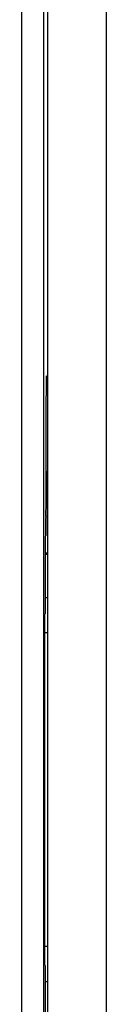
# Model space of a CAD drawing. Header units: inches. Extents: x 0.2 to 16.8, y 0.1 to 10.8.
# Tile 5 of 27: x 2.465 to 2.581, y 2.705 to 4.051. Entities that reach past the tile are written whole.
import ezdxf

# ---------------------------------------------------------------- set-up
doc = ezdxf.new("R2010")
doc.units = ezdxf.units.IN
doc.header["$LTSCALE"] = 0.935
doc.header["$MEASUREMENT"] = 0
doc.layers.get('0').update_dxf_attribs({"linetype": 'CONTINUOUS'})

msp = doc.modelspace()

# ---------------------------------------------------------------- linework, layer by layer
at = {"color": 7, "linetype": 'CONTINUOUS'}
for p, q in [((2.5806, 2.2156), (2.5806, 5.1086)), ((2.4648, 5.0576), (2.4648, 2.2665)), ((2.4948, 5.0576), (2.4948, 2.2665)), ((2.5006, 2.2956), (2.5006, 5.0286)), ((2.5006, 3.5462), (2.4982, 3.5482)), ((2.4981, 3.3909), (2.4981, 3.4467)), ((2.5006, 3.4339), (2.4981, 3.4318)), ((2.4991, 3.4327), (2.4991, 3.416)), ((2.4991, 3.416), (2.4981, 3.416)), ((2.4992, 3.403), (2.4981, 3.403)), ((2.4992, 3.403), (2.4993, 3.4031)), ((2.4977, 3.3714), (2.498, 3.378)), ((2.5006, 3.3214), (2.4969, 3.3214)), ((2.5006, 3.3196), (2.4969, 3.3196)), ((2.5006, 3.2606), (2.4967, 3.2606)), ((2.4967, 2.7577), (2.4967, 3.2385)), ((2.5006, 3.2124), (2.4967, 3.2124)), ((2.5006, 2.7837), (2.4967, 2.7837)), ((2.5006, 2.7356), (2.4967, 2.7356))]:
    msp.add_line(p, q, dxfattribs=at)
for centre, major_axis, start_param, end_param in [((2.4986, 3.4901), (0, 0.074), -0.681435, 2.196724), ((2.4992, 3.416), (0, 0.013), -4.712389, -3.141713), ((2.4994, 3.2686), (0, 0.135), -1.168721, 0.087951), ((2.498, 3.3909), (0, 0.013), -2.96706, -1.570796), ((2.4979, 3.2385), (0, 0.135), 0.174533, 1.570796), ((2.4979, 2.7577), (0, 0.135), 1.570796, 2.96706)]:
    msp.add_ellipse(centre, major_axis=major_axis, ratio=0.008727, start_param=start_param, end_param=end_param, dxfattribs=at)

doc.saveas('drawing.dxf')
